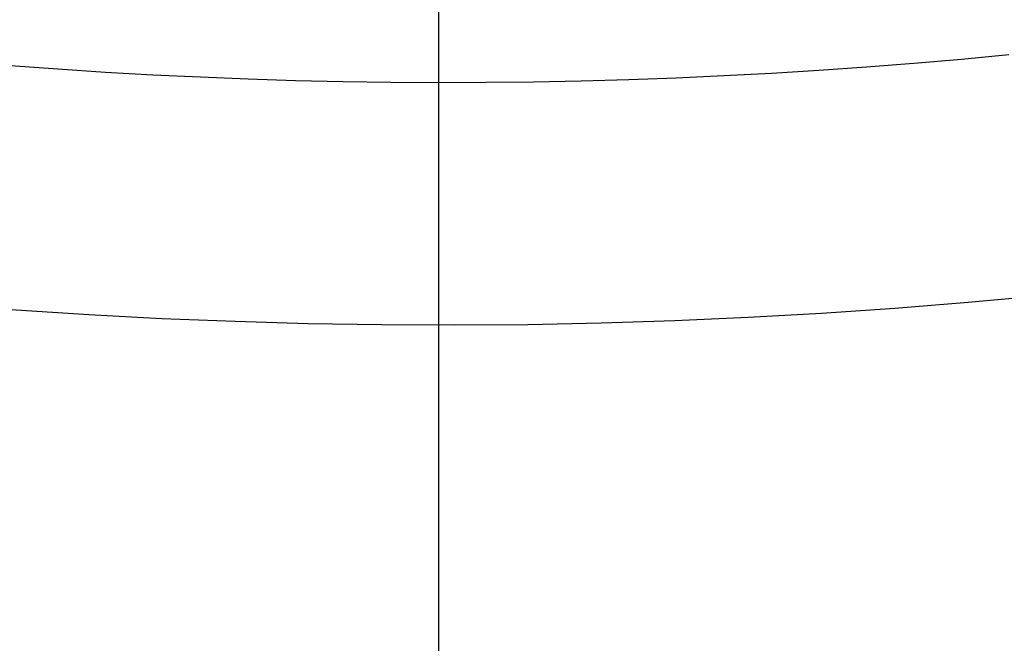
# Model space of a CAD drawing. Extents: x 16119 to 17321, y -6854 to -5812.
# Tile 13 of 68: x 16716.43 to 16724.07, y -6521.02 to -6516.18. Entities that reach past the tile are written whole.
import ezdxf

# ---------------------------------------------------------------- set-up
doc = ezdxf.new("R2010")
doc.units = 0
doc.layers.get('0').update_dxf_attribs({"linetype": 'CONTINUOUS'})
doc.layers.add('BLANCO_METALICO', color=7, linetype='CONTINUOUS')
doc.layers.add('COLOR', color=7, linetype='CONTINUOUS')

msp = doc.modelspace()

# ---------------------------------------------------------------- linework, layer by layer
at = {"extrusion": (0.1124755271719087, 0.1948133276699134, 0.9743700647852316)}
msp.add_lwpolyline([(-17751.20030889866, -2732.071003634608), (-17751.71085849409, -2731.762035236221), (-17752.21940430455, -2731.448370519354), (-17752.72588590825, -2731.130028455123), (-17753.23024307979, -2730.807029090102), (-17753.73241581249, -2730.479393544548), (-17754.23234434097, -2730.147144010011), (-17754.72996916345, -2729.810303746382), (-17755.22523106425, -2729.468897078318), (-17755.71807113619, -2729.122949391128), (-17756.20843080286, -2728.772487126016), (-17756.69625184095, -2728.417537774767), (-17757.18147640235, -2728.058129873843), (-17757.66404703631, -2727.694292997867), (-17758.14390671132, -2727.326057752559), (-17758.62099883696, -2726.953455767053), (-17759.09526728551, -2726.576519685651), (-17759.56665641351, -2726.195283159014), (-17760.03511108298, -2725.80978083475), (-17760.50057668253, -2725.420048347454), (-17760.96299914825, -2725.026122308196), (-17761.42232498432, -2724.62804029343), (-17761.87850128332, -2724.225840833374), (-17762.33147574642, -2723.81956339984), (-17762.78119670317, -2723.409248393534), (-17763.22761313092, -2722.994937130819), (-17763.6706746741, -2722.57667182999), (-17764.11033166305, -2722.154495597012), (-17764.54653513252, -2721.728452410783), (-17764.97923683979, -2721.298587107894), (-17765.40838928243, -2720.864945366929), (-17765.83394571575, -2720.427573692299), (-17766.25586016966, -2719.986519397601), (-17766.6740874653, -2719.541830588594), (-17767.08858323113, -2719.09355614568), (-17767.49930391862, -2718.641745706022), (-17767.90620681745, -2718.186449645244), (-17768.30925007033, -2717.727719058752), (-17768.70839268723, -2717.26560574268), (-17769.10359455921, -2716.800162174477), (-17769.49481647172, -2716.331441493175), (-17769.8820201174, -2715.859497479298), (-17770.26516810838, -2715.384384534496), (-17770.64422398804, -2714.906157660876), (-17771.01915224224, -2714.424872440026), (-17771.38991831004, -2713.940585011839), (-17771.75648859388, -2713.453352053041), (-17772.11883046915, -2712.963230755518), (-17772.47691229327, -2712.470278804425), (-17772.83070341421, -2711.974554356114), (-17773.18017417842, -2711.476116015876), (-17773.52529593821, -2710.975022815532), (-17773.86604105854, -2710.471334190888), (-17774.20238292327, -2709.965109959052), (-17774.53429594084, -2709.456410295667), (-17774.86175554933, -2708.945295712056), (-17775.18473822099, -2708.43182703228), (-17775.50322146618, -2707.916065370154), (-17775.81718383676, -2707.398072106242), (-17776.1266049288, -2706.877908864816), (-17776.43146538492, -2706.355637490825), (-17776.73174689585, -2705.83132002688), (-17777.02743220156, -2705.305018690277), (-17777.31850509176, -2704.776795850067), (-17777.60495040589, -2704.246714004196), (-17777.8867540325, -2703.714835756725), (-17778.16390290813, -2703.181223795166), (-17778.43638501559, -2702.645940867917), (-17778.70418938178, -2702.109049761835), (-17778.96730607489, -2701.57061327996), (-17779.22572620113, -2701.030694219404), (-17779.47944190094, -2700.489355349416), (-17779.72844634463, -2699.946659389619), (-17779.97273372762, -2699.402668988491), (-17780.21229926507, -2698.857446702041), (-17780.44713918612, -2698.311054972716), (-17780.67725072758, -2697.763556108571), (-17780.90263212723, -2697.21501226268), (-17781.12328261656, -2696.665485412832), (-17781.33920241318, -2696.115037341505), (-17781.55039271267, -2695.563729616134), (-17781.75685568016, -2695.011623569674), (-17781.95859444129, -2694.458780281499), (-17782.15561307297, -2693.905260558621), (-17782.34791659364, -2693.351124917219), (-17782.53551095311, -2692.796433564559), (-17782.7184030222, -2692.241246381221), (-17782.89660058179, -2691.685622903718), (-17783.07011231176, -2691.129622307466), (-17783.23894777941, -2690.573303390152), (-17783.40311742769, -2690.016724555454), (-17783.56263256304, -2689.459943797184), (-17783.71750534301, -2688.903018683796), (-17783.86774876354, -2688.346006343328), (-17784.01337664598, -2687.788963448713), (-17784.15440362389, -2687.231946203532), (-17784.29084512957, -2686.675010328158), (-17784.4227173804, -2686.118211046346), (-17784.55003736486, -2685.561603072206), (-17784.67282282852, -2685.005240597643), (-17784.79109225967, -2684.449177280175), (-17784.90486487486, -2683.893466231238), (-17785.0141606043, -2683.338160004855), (-17785.119000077, -2682.783310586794), (-17785.21940460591, -2682.228969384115), (-17785.31539617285, -2681.675187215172), (-17785.40699741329, -2681.122014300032), (-17785.49423160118, -2680.569500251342), (-17785.57712263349, -2680.017694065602), (-17785.65569501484, -2679.466644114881), (-17785.72997384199, -2678.916398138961), (-17785.79998478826, -2678.367003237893), (-17785.86575408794, -2677.81850586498), (-17785.9273085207, -2677.270951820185), (-17785.9846753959, -2676.724386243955), (-17786.03788253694, -2676.178853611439), (-17786.08695826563, -2675.634397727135), (-17786.13193138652, -2675.091061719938), (-17786.17283117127, -2674.54888803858), (-17786.20968734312, -2674.007918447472), (-17786.24253006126, -2673.468194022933), (-17786.2713899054, -2672.929755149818), (-17786.2962978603, -2672.392641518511), (-17786.31728530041, -2671.856892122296), (-17786.3343839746, -2671.322545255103), (-17786.34762599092, -2670.789638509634), (-17786.35704380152, -2670.258208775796), (-17786.36267018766, -2669.728292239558), (-17786.36453824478, -2669.199924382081), (-17786.36273902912, -2668.681383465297), (-17786.35732037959, -2668.161350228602), (-17786.3482510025, -2667.639858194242), (-17786.33549989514, -2667.116941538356), (-17786.31903635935, -2666.592635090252), (-17786.29883001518, -2666.066974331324), (-17786.27485081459, -2665.539995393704), (-17786.24706905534, -2665.011735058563), (-17786.2154553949, -2664.482230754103), (-17786.1799808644, -2663.95152055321), (-17786.14061688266, -2663.419643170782), (-17786.09733527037, -2662.886637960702), (-17786.05010826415, -2662.352544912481), (-17785.9989085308, -2661.817404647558), (-17785.94370918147, -2661.281258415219), (-17785.88448378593, -2660.744148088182), (-17785.82120638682, -2660.206116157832), (-17785.75385151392, -2659.667205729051), (-17785.68239419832, -2659.127460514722), (-17785.60680998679, -2658.586924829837), (-17785.52707495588, -2658.045643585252), (-17785.44316572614, -2657.503662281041), (-17785.35505947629, -2656.961026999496), (-17785.2627339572, -2656.417784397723), (-17785.16616750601, -2655.87398169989), (-17785.06533906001, -2655.329666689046), (-17784.96022817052, -2654.784887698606), (-17784.85081501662, -2654.239693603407), (-17784.73708041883, -2653.694133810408), (-17784.61900585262, -2653.148258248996), (-17784.49657346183, -2652.6021173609), (-17784.3697660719, -2652.055762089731), (-17784.23856720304, -2651.509243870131), (-17784.10296108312, -2650.96261461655), (-17783.96293266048, -2650.415926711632), (-17783.81846761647, -2649.869232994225), (-17783.66955237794, -2649.322586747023), (-17783.51617412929, -2648.776041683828), (-17783.35832082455, -2648.229651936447), (-17783.19598119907, -2647.683472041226), (-17783.02914478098, -2647.137556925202), (-17782.85780190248, -2646.591961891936), (-17782.68194371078, -2646.04674260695), (-17782.50156217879, -2645.501955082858), (-17782.31665011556, -2644.95765566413), (-17782.12720117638, -2644.413901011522), (-17781.93320987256, -2643.870748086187), (-17781.73467158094, -2643.328254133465), (-17781.53158255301, -2642.786476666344), (-17781.32393992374, -2642.245473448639), (-17781.11174172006, -2641.705302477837), (-17780.89498686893, -2641.166021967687), (-17780.67367520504, -2640.627690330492), (-17780.44780747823, -2640.090366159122), (-17780.21738536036, -2639.55410820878), (-17779.98241145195, -2639.018975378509), (-17779.74288928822, -2638.485026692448), (-17779.49882334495, -2637.952321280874), (-17779.25021904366, -2637.420918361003), (-17778.99708275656, -2636.890877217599), (-17778.73942181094, -2636.36225718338), (-17778.47724449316, -2635.835117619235), (-17778.21056005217, -2635.309517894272), (-17777.93937870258, -2634.785517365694), (-17777.66371162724, -2634.26317535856), (-17777.38357097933, -2633.742551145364), (-17777.09896988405, -2633.223703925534), (-17776.80992243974, -2632.7066928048), (-17776.5164437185, -2632.191576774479), (-17776.21854976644, -2631.678414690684), (-17775.91625760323, -2631.167265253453), (-17775.60958522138, -2630.658186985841), (-17775.29855158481, -2630.151238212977), (-17774.98317662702, -2629.646477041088), (-17774.66348124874, -2629.143961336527), (-17774.33948731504, -2628.643748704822), (-17774.01121765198, -2628.145896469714), (-17773.67869604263, -2627.650461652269), (-17773.34194722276, -2627.157500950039), (-17773.00099687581, -2626.667070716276), (-17772.65587162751, -2626.179226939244), (-17772.30659903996, -2625.694025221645), (-17771.95320760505, -2625.211520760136), (-17771.59572673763, -2624.731768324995), (-17771.23418676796, -2624.254822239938), (-17770.86861893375, -2623.780736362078), (-17770.49905537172, -2623.309564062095), (-17770.12552910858, -2622.841358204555), (-17769.74807405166, -2622.376171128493), (-17769.36672497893, -2621.914054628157), (-17768.98151752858, -2621.455059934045), (-17768.59248818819, -2620.999237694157), (-17768.19967428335, -2620.546637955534), (-17767.80311396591, -2620.097310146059), (-17767.40284620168, -2619.651303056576), (-17766.99891075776, -2619.208664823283), (-17766.59134818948, -2618.769442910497), (-17766.18019982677, -2618.333684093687), (-17765.7655077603, -2617.90143444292), (-17765.34731482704, -2617.472739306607), (-17764.9256645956, -2617.047643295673), (-17764.50060135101, -2616.62619026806), (-17764.07217007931, -2616.208423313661), (-17763.64041645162, -2615.794384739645), (-17763.20538680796, -2615.384116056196), (-17762.7671281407, -2614.977657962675), (-17762.3256880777, -2614.575050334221), (-17761.88111486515, -2614.176332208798), (-17761.43345735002, -2613.781541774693), (-17760.98276496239, -2613.390716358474), (-17760.52908769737, -2613.003892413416), (-17760.07247609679, -2612.6211055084), (-17759.61298123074, -2612.242390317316), (-17759.15065467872, -2611.867780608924), (-17758.68554851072, -2611.497309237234), (-17758.21771526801, -2611.131008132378), (-17757.74720794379, -2610.768908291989), (-17757.27407996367, -2610.411039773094), (-17756.79838516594, -2610.05743168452), (-17756.32017778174, -2609.708112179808), (-17755.83951241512, -2609.363108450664), (-17755.35644402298, -2609.022446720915), (-17754.87102789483, -2608.686152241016), (-17754.38331963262, -2608.354249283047), (-17753.89337513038, -2608.026761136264), (-17753.40125055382, -2607.703710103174), (-17752.90700231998, -2607.385117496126), (-17752.41068707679, -2607.071003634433)], dxfattribs=at)
at = {"extrusion": (0.1124755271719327, 0.1948133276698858, 0.9743700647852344)}
msp.add_lwpolyline([(-17750.28945111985, -2607.071003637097), (-17750.81052073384, -2607.37579482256), (-17751.32964040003, -2607.685445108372), (-17751.84674684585, -2607.999936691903), (-17752.36177696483, -2608.319250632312), (-17752.87466784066, -2608.643366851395), (-17753.38535677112, -2608.972264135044), (-17753.89378129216, -2609.305920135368), (-17754.39987920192, -2609.644311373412), (-17754.90358858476, -2609.987413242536), (-17755.40484783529, -2610.335200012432), (-17755.90359568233, -2610.687644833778), (-17756.39977121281, -2611.044719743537), (-17756.89331389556, -2611.406395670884), (-17757.38416360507, -2611.77264244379), (-17757.87226064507, -2612.143428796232), (-17758.35754577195, -2612.518722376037), (-17758.83996021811, -2612.898489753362), (-17759.31944571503, -2613.282696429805), (-17759.79594451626, -2613.671306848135), (-17760.26939942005, -2614.06428440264), (-17760.73975379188, -2614.461591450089), (-17761.20695158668, -2614.863189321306), (-17761.67093737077, -2615.269038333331), (-17762.13165634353, -2615.679097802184), (-17762.5890543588, -2616.093326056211), (-17763.04307794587, -2616.511680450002), (-17763.49367433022, -2616.934117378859), (-17763.94079145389, -2617.360592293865), (-17764.38437799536, -2617.791059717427), (-17764.82438338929, -2618.225473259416), (-17765.26075784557, -2618.663785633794), (-17765.69345236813, -2619.105948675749), (-17766.12241877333, -2619.551913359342), (-17766.54760970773, -2620.001629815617), (-17766.96897866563, -2620.455047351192), (-17767.38648000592, -2620.912114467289), (-17767.80006896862, -2621.372778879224), (-17768.20970169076, -2621.836987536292), (-17768.61533522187, -2622.304686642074), (-17769.01692753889, -2622.775821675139), (-17769.41443756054, -2623.250337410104), (-17769.8078251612, -2623.728177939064), (-17770.19705118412, -2624.209286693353), (-17770.58207745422, -2624.693606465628), (-17770.96286679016, -2625.181079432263), (-17771.33938301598, -2625.671647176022), (-17771.71159097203, -2626.165250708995), (-17772.07945652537, -2626.661830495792), (-17772.44294657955, -2627.161326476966), (-17772.80202908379, -2627.663678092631), (-17773.15667304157, -2628.168824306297), (-17773.50684851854, -2628.676703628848), (-17773.85252664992, -2629.187254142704), (-17774.19367964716, -2629.700413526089), (-17774.53028080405, -2630.21611907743), (-17774.86230450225, -2630.734307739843), (-17775.18972621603, -2631.254916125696), (-17775.51252251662, -2631.777880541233), (-17775.83067107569, -2632.303137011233), (-17776.14415066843, -2632.830621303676), (-17776.45294117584, -2633.360268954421), (-17776.7570235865, -2633.892015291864), (-17777.0563799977, -2634.425795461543), (-17777.35099361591, -2634.961544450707), (-17777.64084875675, -2635.499197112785), (-17777.92593084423, -2636.038688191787), (-17778.20622640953, -2636.579952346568), (-17778.48172308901, -2637.122924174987), (-17778.75240962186, -2637.667538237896), (-17779.01827584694, -2638.213729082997), (-17779.27931269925, -2638.76143126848), (-17779.53551220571, -2639.3105793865), (-17779.78686748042, -2639.861108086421), (-17780.03337271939, -2640.412952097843), (-17780.27502319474, -2640.966046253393), (-17780.51181524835, -2641.520325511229), (-17780.74374628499, -2642.075724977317), (-17780.97081476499, -2642.632179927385), (-17781.19302019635, -2643.189625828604), (-17781.41036312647, -2643.747998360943), (-17781.62284513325, -2644.307233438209), (-17781.8304688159, -2644.867267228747), (-17782.03323778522, -2645.4280361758), (-17782.23115665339, -2645.989477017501), (-17782.4242310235, -2646.551526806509), (-17782.61246747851, -2647.114122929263), (-17782.7958735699, -2647.677203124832), (-17782.97445780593, -2648.240705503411), (-17783.1482296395, -2648.80456856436), (-17783.31719945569, -2649.368731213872), (-17783.48137855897, -2649.933132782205), (-17783.64077916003, -2650.497713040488), (-17783.79541436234, -2651.062412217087), (-17783.94529814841, -2651.627171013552), (-17784.09044536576, -2652.191930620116), (-17784.23087171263, -2652.756632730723), (-17784.36659372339, -2653.321219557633), (-17784.49762875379, -2653.885633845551), (-17784.62399496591, -2654.449818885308), (-17784.74571131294, -2655.013718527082), (-17784.86279752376, -2655.577277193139), (-17784.97527408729, -2656.140439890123), (-17785.08316223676, -2656.703152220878), (-17785.18648393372, -2657.265360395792), (-17785.28526185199, -2657.827011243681), (-17785.37951936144, -2658.388052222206), (-17785.46928051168, -2658.948431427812), (-17785.55457001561, -2659.508097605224), (-17785.63541323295, -2660.067000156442), (-17785.71183615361, -2660.625089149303), (-17785.78386538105, -2661.182315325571), (-17785.8515281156, -2661.738630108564), (-17785.91485213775, -2662.293985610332), (-17785.9738657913, -2662.848334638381), (-17786.0285979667, -2663.40163070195), (-17786.07907808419, -2663.953828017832), (-17786.12533607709, -2664.504881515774), (-17786.16740237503, -2665.054746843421), (-17786.20530788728, -2665.60338037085), (-17786.23908398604, -2666.150739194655), (-17786.26876248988, -2666.696781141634), (-17786.29437564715, -2667.241464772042), (-17786.31595611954, -2667.784749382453), (-17786.3335369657, -2668.326595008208), (-17786.34715162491, -2668.866962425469), (-17786.35683390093, -2669.405813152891), (-17786.36261794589, -2669.943109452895), (-17786.36453824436, -2670.478814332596), (-17786.36278657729, -2670.990457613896), (-17786.35751139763, -2671.503554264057), (-17786.34868263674, -2672.01807209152), (-17786.33627050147, -2672.533978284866), (-17786.32024548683, -2673.051239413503), (-17786.30057838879, -2673.569821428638), (-17786.27724031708, -2674.089689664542), (-17786.25020270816, -2674.610808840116), (-17786.21943733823, -2675.133143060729), (-17786.18491633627, -2675.656655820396), (-17786.14661219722, -2676.181310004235), (-17786.10449779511, -2676.707067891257), (-17786.05854639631, -2677.233891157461), (-17786.00873167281, -2677.761740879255), (-17785.95502771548, -2678.2905775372), (-17785.89740904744, -2678.820361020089), (-17785.83585063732, -2679.351050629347), (-17785.77032791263, -2679.882605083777), (-17785.7008167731, -2680.414982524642), (-17785.627293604, -2680.94814052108), (-17785.54973528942, -2681.482036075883), (-17785.46811922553, -2682.016625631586), (-17785.38242333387, -2682.55186507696), (-17785.29262607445, -2683.087709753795), (-17785.19870645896, -2683.624114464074), (-17785.10064406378, -2684.16103347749), (-17784.99841904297, -2684.698420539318), (-17784.89201214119, -2685.236228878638), (-17784.78140470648, -2685.774411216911), (-17784.66657870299, -2686.312919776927), (-17784.54751672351, -2686.851706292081), (-17784.424202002, -2687.390722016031), (-17784.29661842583, -2687.929917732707), (-17784.16475054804, -2688.46924376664), (-17784.02858359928, -2689.008649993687), (-17783.88810349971, -2689.548085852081), (-17783.7432968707, -2690.087500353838), (-17783.59415104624, -2690.626842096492), (-17783.44065408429, -2691.166059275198), (-17783.28279477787, -2691.705099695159), (-17783.12056266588, -2692.243910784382), (-17782.95394804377, -2692.782439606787), (-17782.78294197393, -2693.320632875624), (-17782.60753629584, -2693.858436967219), (-17782.42772363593, -2694.395797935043), (-17782.24349741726, -2694.932661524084), (-17782.05485186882, -2695.468973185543), (-17781.86178203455, -2696.004678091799), (-17781.66428378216, -2696.539721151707), (-17781.46235381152, -2697.074047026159), (-17781.25598966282, -2697.607600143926), (-17781.04518972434, -2698.140324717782), (-17780.82995323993, -2698.672164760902), (-17780.61028031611, -2699.203064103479), (-17780.38617192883, -2699.732966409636), (-17780.15762992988, -2700.261815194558), (-17779.92465705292, -2700.789553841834), (-17779.68725691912, -2701.316125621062), (-17779.44543404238, -2701.841473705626), (-17779.19919383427, -2702.365541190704), (-17778.94854260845, -2702.888271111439), (-17778.69348758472, -2703.409606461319), (-17778.43403689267, -2703.929490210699), (-17778.17019957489, -2704.447865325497), (-17777.90198558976, -2704.964674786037), (-17777.62940581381, -2705.479861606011), (-17777.35247204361, -2705.993368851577), (-17777.07119699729, -2706.505139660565), (-17776.78559431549, -2707.015117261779), (-17776.49567856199, -2707.523244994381), (-17776.20146522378, -2708.029466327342), (-17775.90297071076, -2708.533724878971), (-17775.60021235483, -2709.035964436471), (-17775.29320840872, -2709.536128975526), (-17774.98197804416, -2710.034162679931), (-17774.6665413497, -2710.530009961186), (-17774.34691932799, -2711.023615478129), (-17774.02313389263, -2711.514924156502), (-17773.69520786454, -2712.003881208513), (-17773.3631649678, -2712.490432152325), (-17773.02702982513, -2712.974522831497), (-17772.68682795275, -2713.456099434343), (-17772.34258575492, -2713.935108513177), (-17771.9943305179, -2714.411497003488), (-17771.64209040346, -2714.885212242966), (-17771.28589444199, -2715.356201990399), (-17770.92577252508, -2715.824414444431), (-17770.56175539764, -2716.289798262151), (-17770.19387464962, -2716.752302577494), (-17769.82216270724, -2717.211877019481), (-17769.44665282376, -2717.668471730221), (-17769.06737906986, -2718.122037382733), (-17768.68437632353, -2718.572525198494), (-17768.29768025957, -2719.019886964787), (-17767.90732733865, -2719.46407505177), (-17767.51335479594, -2719.905042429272), (-17767.11580062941, -2720.342742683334), (-17766.71470358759, -2720.777130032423), (-17766.31010315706, -2721.208159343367), (-17765.90203954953, -2721.635786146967), (-17765.49055368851, -2722.059966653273), (-17765.0756871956, -2722.480657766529), (-17764.65748237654, -2722.897817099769), (-17764.23598220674, -2723.311402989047), (-17763.81123031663, -2723.721374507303), (-17763.3832709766, -2724.127691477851), (-17762.95214908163, -2724.530314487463), (-17762.51791013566, -2724.929204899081), (-17762.08060023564, -2725.324324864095), (-17761.64026605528, -2725.715637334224), (-17761.19695482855, -2726.103106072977), (-17760.75071433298, -2726.486695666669), (-17760.30159287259, -2726.866371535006), (-17759.84963926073, -2727.242099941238), (-17759.39490280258, -2727.613848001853), (-17758.93743327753, -2727.981583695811), (-17758.47728092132, -2728.34527587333), (-17758.01449640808, -2728.704894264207), (-17757.54913083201, -2729.060409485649), (-17757.08123568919, -2729.411793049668), (-17756.610862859, -2729.759017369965), (-17756.13806458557, -2730.102055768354), (-17755.66289345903, -2730.4408824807), (-17755.18540239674, -2730.775472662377), (-17754.70564462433, -2731.105802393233), (-17754.22367365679, -2731.431848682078), (-17753.73954327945, -2731.75358947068), (-17753.25330752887, -2732.071003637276)], dxfattribs=at)
at = {"extrusion": (0.1124755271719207, 0.1948133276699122, 0.9743700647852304)}
msp.add_lwpolyline([(-17757.40811450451, -2732.071003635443), (-17757.87404524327, -2731.733680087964), (-17758.33770464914, -2731.3924203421), (-17758.79904584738, -2731.047248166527), (-17759.25802227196, -2730.698188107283), (-17759.71458768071, -2730.345265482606), (-17760.1686961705, -2729.988506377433), (-17760.62030219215, -2729.627937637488), (-17761.06936056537, -2729.263586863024), (-17761.51582649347, -2728.895482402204), (-17761.95965557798, -2728.52365334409), (-17762.40080383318, -2728.148129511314), (-17762.83922770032, -2727.76894145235), (-17763.27488406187, -2727.386120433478), (-17763.70773025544, -2726.999698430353), (-17764.1377240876, -2726.609708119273), (-17764.56482384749, -2726.216182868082), (-17764.9889883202, -2725.819156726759), (-17765.4101768, -2725.41866441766), (-17765.82834910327, -2725.014741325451), (-17766.2434655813, -2724.607423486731), (-17766.65548713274, -2724.196747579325), (-17767.0643752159, -2723.7827509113), (-17767.47009186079, -2723.36547140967), (-17767.87259968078, -2722.944947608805), (-17768.27186188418, -2722.521218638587), (-17768.66784228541, -2722.09432421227), (-17769.06050531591, -2721.66430461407), (-17769.44981603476, -2721.231200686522), (-17769.83574013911, -2720.795053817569), (-17770.21824397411, -2720.355905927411), (-17770.59729454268, -2719.913799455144), (-17770.97285951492, -2719.468777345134), (-17771.34490723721, -2719.020883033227), (-17771.71340674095, -2718.570160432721), (-17772.07832775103, -2718.116653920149), (-17772.4396406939, -2717.660408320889), (-17772.79731670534, -2717.20146889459), (-17773.15132763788, -2716.739881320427), (-17773.50164606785, -2716.27569168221), (-17773.84824530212, -2715.808946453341), (-17774.19109938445, -2715.33969248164), (-17774.53018310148, -2714.867976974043), (-17774.86547198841, -2714.393847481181), (-17775.19694233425, -2713.917351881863), (-17775.52457118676, -2713.438538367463), (-17775.84833635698, -2712.957455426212), (-17776.16821642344, -2712.474151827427), (-17776.48419073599, -2711.98867660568), (-17776.79623941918, -2711.501079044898), (-17777.10434337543, -2711.011408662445), (-17777.40848428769, -2710.519715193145), (-17777.70864462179, -2710.026048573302), (-17778.00480762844, -2709.530458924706), (-17778.29695734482, -2709.032996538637), (-17778.58507859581, -2708.533711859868), (-17778.86915699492, -2708.032655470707), (-17779.14917894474, -2707.529878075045), (-17779.42513163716, -2707.025430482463), (-17779.69700305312, -2706.519363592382), (-17779.96478196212, -2706.011728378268), (-17780.22845792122, -2705.502575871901), (-17780.48802127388, -2704.991957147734), (-17780.74346314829, -2704.479923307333), (-17780.99477545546, -2703.966525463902), (-17781.24195088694, -2703.45181472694), (-17781.48498291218, -2702.935842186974), (-17781.72386577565, -2702.418658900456), (-17781.95859449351, -2701.900315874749), (-17782.18916485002, -2701.380864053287), (-17782.41557339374, -2700.860354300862), (-17782.63781743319, -2700.338837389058), (-17782.85589503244, -2699.816363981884), (-17783.06980500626, -2699.292984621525), (-17783.27954691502, -2698.768749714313), (-17783.48512105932, -2698.24370951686), (-17783.68652847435, -2697.717914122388), (-17783.88377092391, -2697.191413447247), (-17784.07685089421, -2696.664257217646), (-17784.26577158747, -2696.13649495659), (-17784.45053691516, -2695.608175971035), (-17784.63115149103, -2695.079349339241), (-17784.80762062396, -2694.550063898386), (-17784.97995031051, -2694.020368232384), (-17785.14814722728, -2693.490310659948), (-17785.312218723, -2692.959939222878), (-17785.47217281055, -2692.429301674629), (-17785.62801815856, -2691.898445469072), (-17785.77976408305, -2691.367417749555), (-17785.92742053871, -2690.836265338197), (-17786.07099811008, -2690.305034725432), (-17786.21050800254, -2689.773772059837), (-17786.34596203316, -2689.242523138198), (-17786.47737262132, -2688.711333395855), (-17786.60475277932, -2688.180247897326), (-17786.72811610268, -2687.649311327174), (-17786.84747676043, -2687.118567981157), (-17786.96284948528, -2686.588061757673), (-17787.07424956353, -2686.057836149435), (-17787.18169282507, -2685.527934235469), (-17787.28519563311, -2684.998398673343), (-17787.38477487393, -2684.469271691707), (-17787.48044794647, -2683.940595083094), (-17787.57223275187, -2683.412410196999), (-17787.66014768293, -2682.884757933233), (-17787.74421161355, -2682.357678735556), (-17787.82444388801, -2681.831212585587), (-17787.90086431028, -2681.305398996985), (-17787.9734931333, -2680.780277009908), (-17788.04235104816, -2680.255885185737), (-17788.10745917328, -2679.732261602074), (-17788.16883904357, -2679.20944384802), (-17788.22651259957, -2678.687469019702), (-17788.28050217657, -2678.166373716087), (-17788.3308304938, -2677.646194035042), (-17788.37752064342, -2677.126965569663), (-17788.4205960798, -2676.608723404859), (-17788.4600806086, -2676.09150211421), (-17788.49599837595, -2675.575335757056), (-17788.52837385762, -2675.06025787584), (-17788.55723184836, -2674.546301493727), (-17788.58259745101, -2674.033499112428), (-17788.60449606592, -2673.521882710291), (-17788.62295338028, -2673.011483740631), (-17788.63799535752, -2672.502333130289), (-17788.64964822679, -2671.994461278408), (-17788.65793847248, -2671.487898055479), (-17788.66289282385, -2670.982672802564), (-17788.66453824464, -2670.478814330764), (-17788.66274545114, -2669.952875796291), (-17788.65734650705, -2669.42544960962), (-17788.64831076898, -2668.896568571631), (-17788.63560787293, -2668.366266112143), (-17788.61920774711, -2667.834576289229), (-17788.59908062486, -2667.301533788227), (-17788.57519705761, -2666.767173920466), (-17788.54752792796, -2666.231532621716), (-17788.51604446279, -2665.694646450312), (-17788.48071824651, -2665.156552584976), (-17788.44152123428, -2664.617288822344), (-17788.39842576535, -2664.076893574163), (-17788.35140457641, -2663.535405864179), (-17788.30043081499, -2662.992865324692), (-17788.2454780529, -2662.449312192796), (-17788.18652029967, -2661.904787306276), (-17788.12353201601, -2661.35933209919), (-17788.0564881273, -2660.812988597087), (-17787.98536403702, -2660.265799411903), (-17787.91013564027, -2659.717807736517), (-17787.83077933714, -2659.169057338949), (-17787.74727204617, -2658.61959255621), (-17787.65959121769, -2658.069458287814), (-17787.56771484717, -2657.518699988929), (-17787.47162148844, -2656.967363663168), (-17787.37129026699, -2656.415495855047), (-17787.26670089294, -2655.863143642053), (-17787.15783367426, -2655.31035462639), (-17787.04466952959, -2654.757176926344), (-17786.92719000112, -2654.203659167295), (-17786.80537726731, -2653.649850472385), (-17786.67921415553, -2653.095800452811), (-17786.54868415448, -2652.541559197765), (-17786.41377142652, -2651.98717726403), (-17786.27446081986, -2651.432705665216), (-17786.13073788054, -2650.878195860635), (-17785.98258886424, -2650.323699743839), (-17785.83000074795, -2649.769269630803), (-17785.67296124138, -2649.21495824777), (-17785.51145879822, -2648.660818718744), (-17785.34548262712, -2648.106904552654), (-17785.1750227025, -2647.553269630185), (-17785.00006977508, -2646.999968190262), (-17784.82061538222, -2646.447054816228), (-17784.63665185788, -2645.894584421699), (-17784.44817234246, -2645.342612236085), (-17784.25517079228, -2644.791193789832), (-17784.05764198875, -2644.240384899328), (-17783.8555815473, -2643.69024165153), (-17783.64898592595, -2643.140820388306), (-17783.43785243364, -2642.592177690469), (-17783.2221792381, -2642.044370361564), (-17783.00196537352, -2641.497455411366), (-17782.77721074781, -2640.951490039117), (-17782.54791614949, -2640.406531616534), (-17782.31408325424, -2639.862637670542), (-17782.07571463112, -2639.3198658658), (-17781.83281374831, -2638.778273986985), (-17781.58538497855, -2638.23791992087), (-17781.33343360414, -2637.698861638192), (-17781.0769658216, -2637.161157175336), (-17780.8159887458, -2636.624864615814), (-17780.55051041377, -2636.090042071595), (-17780.28053978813, -2635.556747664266), (-17780.00608675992, -2635.025039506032), (-17779.72716215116, -2634.494975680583), (-17779.4437777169, -2633.966614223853), (-17779.15594614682, -2633.440013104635), (-17778.86368106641, -2632.915230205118), (-17778.56699703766, -2632.392323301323), (-17778.26590955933, -2631.87135004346), (-17777.9604350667, -2631.352367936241), (-17777.65059093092, -2630.835434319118), (-17777.33639545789, -2630.320606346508), (-17777.01786788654, -2629.807940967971), (-17776.69502838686, -2629.297494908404), (-17776.36789805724, -2628.789324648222), (-17776.0364989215, -2628.283486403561), (-17775.7008539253, -2627.780036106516), (-17775.36098693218, -2627.27902938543), (-17775.01692271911, -2626.780521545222), (-17774.6686869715, -2626.284567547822), (-17774.3163062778, -2625.791221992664), (-17773.95980812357, -2625.300539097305), (-17773.59922088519, -2624.812572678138), (-17773.23457382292, -2624.327376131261), (-17772.86589707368, -2623.845002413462), (-17772.49322164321, -2623.365504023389), (-17772.11657939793, -2622.888932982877), (-17771.73600305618, -2622.415340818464), (-17771.35152617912, -2621.944778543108), (-17770.96318316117, -2621.477296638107), (-17770.57100921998, -2621.012945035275), (-17770.17504038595, -2620.551773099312), (-17769.77531349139, -2620.093829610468), (-17769.37186615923, -2619.639162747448), (-17768.96473679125, -2619.187820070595), (-17768.55396455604, -2618.739848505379), (-17768.13958937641, -2618.295294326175), (-17767.72165191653, -2617.854203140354), (-17767.30019356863, -2617.416619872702), (-17766.87525643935, -2616.982588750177), (-17766.44688333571, -2616.552153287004), (-17766.01511775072, -2616.125356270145), (-17765.5800038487, -2615.702239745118), (-17765.14158645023, -2615.282845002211), (-17764.69991101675, -2614.867212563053), (-17764.25502363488, -2614.455382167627), (-17763.8069710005, -2614.047392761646), (-17763.35580040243, -2613.643282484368), (-17762.9015597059, -2613.243088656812), (-17762.44429733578, -2612.846847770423), (-17761.98406225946, -2612.454595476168), (-17761.52090396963, -2612.066366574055), (-17761.05487246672, -2611.682195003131), (-17760.58601824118, -2611.30211383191), (-17760.11439225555, -2610.92615524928), (-17759.64004592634, -2610.554350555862), (-17759.16303110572, -2610.186730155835), (-17758.68340006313, -2609.823323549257), (-17758.20120546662, -2609.464159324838), (-17757.71650036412, -2609.109265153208), (-17757.22933816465, -2608.758667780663), (-17756.73977261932, -2608.412393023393), (-17756.24785780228, -2608.070465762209), (-17755.75364809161, -2607.732909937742), (-17755.25719815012, -2607.399748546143), (-17754.75856290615, -2607.07100363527)], dxfattribs=at)
at = {"extrusion": (0.112475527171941, -0.1948133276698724, 0.974370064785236)}
msp.add_lwpolyline([(11208.13449771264, -13653.76850550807), (11207.62394811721, -13653.45953710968), (11207.11540230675, -13653.14587239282), (11206.60892070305, -13652.82753032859), (11206.10456353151, -13652.50453096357), (11205.6023907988, -13652.17689541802), (11205.10246227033, -13651.84464588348), (11204.60483744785, -13651.50780561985), (11204.10957554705, -13651.16639895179), (11203.61673547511, -13650.8204512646), (11203.12637580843, -13650.46998899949), (11202.63855477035, -13650.11503964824), (11202.15333020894, -13649.75563174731), (11201.67075957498, -13649.39179487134), (11201.19089989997, -13649.02355962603), (11200.71380777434, -13648.65095764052), (11200.23953932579, -13648.27402155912), (11199.76815019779, -13647.89278503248), (11199.29969552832, -13647.50728270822), (11198.83422992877, -13647.11755022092), (11198.37180746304, -13646.72362418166), (11197.91248162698, -13646.3255421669), (11197.45630532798, -13645.92334270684), (11197.00333086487, -13645.51706527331), (11196.55360990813, -13645.106750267), (11196.10719348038, -13644.69243900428), (11195.66413193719, -13644.27417370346), (11195.22447494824, -13643.85199747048), (11194.78827147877, -13643.42595428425), (11194.35556977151, -13642.99608898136), (11193.92641732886, -13642.5624472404), (11193.50086089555, -13642.12507556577), (11193.07894644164, -13641.68402127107), (11192.66071914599, -13641.23933246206), (11192.24622338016, -13640.79105801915), (11191.83550269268, -13640.33924757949), (11191.42859979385, -13639.88395151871), (11191.02555654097, -13639.42522093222), (11190.62641392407, -13638.96310761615), (11190.23121205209, -13638.49766404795), (11189.83999013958, -13638.02894336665), (11189.4527864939, -13637.55699935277), (11189.06963850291, -13637.08188640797), (11188.69058262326, -13636.60365953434), (11188.31565436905, -13636.1223743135), (11187.94488830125, -13635.63808688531), (11187.57831801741, -13635.15085392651), (11187.21597614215, -13634.66073262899), (11186.85789431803, -13634.1677806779), (11186.50410319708, -13633.67205622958), (11186.15463243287, -13633.17361788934), (11185.80951067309, -13632.672524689), (11185.46876555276, -13632.16883606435), (11185.13242368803, -13631.66261183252), (11184.80051067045, -13631.15391216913), (11184.47305106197, -13630.64279758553), (11184.15006839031, -13630.12932890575), (11183.83158514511, -13629.61356724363), (11183.51762277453, -13629.09557397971), (11183.20820168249, -13628.57541073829), (11182.90334122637, -13628.05313936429), (11182.60305971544, -13627.52882190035), (11182.30737440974, -13627.00252056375), (11182.01630151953, -13626.47429772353), (11181.7298562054, -13625.94421587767), (11181.44805257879, -13625.41233763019), (11181.17090370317, -13624.87872566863), (11180.8984215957, -13624.34344274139), (11180.63061722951, -13623.8065516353), (11180.36750053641, -13623.26811515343), (11180.10908041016, -13622.72819609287), (11179.85536471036, -13622.18685722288), (11179.60636026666, -13621.64416126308), (11179.36207288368, -13621.10017086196), (11179.12250734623, -13620.55494857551), (11178.88766742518, -13620.00855684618), (11178.65755588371, -13619.46105798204), (11178.43217448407, -13618.91251413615), (11178.21152399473, -13618.3629872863), (11177.99560419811, -13617.81253921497), (11177.78441389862, -13617.2612314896), (11177.57795093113, -13616.70912544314), (11177.37621217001, -13616.15628215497), (11177.17919353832, -13615.60276243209), (11176.98689001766, -13615.04862679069), (11176.79929565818, -13614.49393543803), (11176.6164035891, -13613.93874825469), (11176.4382060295, -13613.38312477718), (11176.26469429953, -13612.82712418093), (11176.09585883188, -13612.27080526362), (11175.9316891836, -13611.71422642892), (11175.77217404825, -13611.15744567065), (11175.61730126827, -13610.60052055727), (11175.46705784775, -13610.0435082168), (11175.32142996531, -13609.48646532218), (11175.18040298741, -13608.929448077), (11175.04396148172, -13608.37251220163), (11174.9120892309, -13607.81571291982), (11174.78476924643, -13607.25910494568), (11174.66198378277, -13606.70274247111), (11174.54371435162, -13606.14667915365), (11174.42994173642, -13605.59096810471), (11174.32064600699, -13605.03566187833), (11174.2158065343, -13604.48081246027), (11174.11540200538, -13603.92647125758), (11174.01941043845, -13603.37268908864), (11173.927809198, -13602.8195161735), (11173.84057501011, -13602.26700212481), (11173.7576839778, -13601.71519593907), (11173.67911159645, -13601.16414598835), (11173.6048327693, -13600.61390001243), (11173.53482182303, -13600.06450511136), (11173.46905252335, -13599.51600773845), (11173.40749809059, -13598.96845369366), (11173.35013121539, -13598.42188811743), (11173.29692407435, -13597.87635548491), (11173.24784834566, -13597.33189960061), (11173.20287522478, -13596.78856359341), (11173.16197544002, -13596.24638991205), (11173.12511926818, -13595.70542032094), (11173.09227655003, -13595.1656958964), (11173.06341670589, -13594.62725702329), (11173.03850875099, -13594.09014339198), (11173.01752131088, -13593.55439399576), (11173.0004226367, -13593.02004712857), (11172.98718062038, -13592.4871403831), (11172.97776280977, -13591.95571064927), (11172.97213642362, -13591.42579411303), (11172.97026836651, -13590.89742625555)], dxfattribs=at)
at = {"extrusion": (0.1124755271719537, -0.1948133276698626, 0.9743700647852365)}
msp.add_lwpolyline([(11172.97026836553, -13592.17631620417), (11172.97202003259, -13592.68795948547), (11172.97729521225, -13593.20105613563), (11172.98612397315, -13593.7155739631), (11172.99853610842, -13594.23148015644), (11173.01456112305, -13594.74874128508), (11173.03422822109, -13595.26732330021), (11173.05756629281, -13595.78719153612), (11173.08460390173, -13596.30831071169), (11173.11536927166, -13596.8306449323), (11173.14989027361, -13597.35415769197), (11173.18819441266, -13597.87881187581), (11173.23030881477, -13598.40456976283), (11173.27626021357, -13598.93139302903), (11173.32607493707, -13599.45924275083), (11173.37977889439, -13599.98807940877), (11173.43739756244, -13600.51786289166), (11173.49895597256, -13601.04855250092), (11173.56447869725, -13601.58010695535), (11173.63398983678, -13602.11248439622), (11173.70751300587, -13602.64564239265), (11173.78507132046, -13603.17953794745), (11173.86668738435, -13603.71412750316), (11173.95238327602, -13604.24936694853), (11174.04218053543, -13604.78521162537), (11174.13610015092, -13605.32161633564), (11174.2341625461, -13605.85853534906), (11174.33638756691, -13606.39592241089), (11174.44279446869, -13606.93373075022), (11174.5534019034, -13607.47191308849), (11174.66822790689, -13608.0104216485), (11174.78728988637, -13608.54920816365), (11174.91060460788, -13609.0882238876), (11175.03818818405, -13609.62741960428), (11175.17005606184, -13610.16674563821), (11175.30622301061, -13610.70615186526), (11175.44670311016, -13611.24558772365), (11175.59150973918, -13611.78500222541), (11175.74065556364, -13612.32434396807), (11175.89415252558, -13612.86356114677), (11176.05201183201, -13613.40260156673), (11176.214243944, -13613.94141265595), (11176.38085856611, -13614.47994147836), (11176.55186463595, -13615.01813474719), (11176.72727031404, -13615.55593883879), (11176.90708297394, -13616.09329980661), (11177.09130919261, -13616.63016339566), (11177.27995474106, -13617.16647505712), (11177.47302457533, -13617.70217996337), (11177.67052282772, -13618.23722302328), (11177.87245279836, -13618.77154889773), (11178.07881694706, -13619.3051020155), (11178.28961688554, -13619.83782658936), (11178.50485336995, -13620.36966663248), (11178.72452629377, -13620.90056597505), (11178.94863468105, -13621.43046828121), (11179.17717667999, -13621.95931706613), (11179.41014955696, -13622.48705571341), (11179.64754969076, -13623.01362749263), (11179.8893725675, -13623.5389755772), (11180.13561277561, -13624.06304306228), (11180.38626400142, -13624.58577298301), (11180.64131902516, -13625.10710833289), (11180.9007697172, -13625.62699208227), (11181.16460703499, -13626.14536719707), (11181.43282102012, -13626.66217665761), (11181.70540079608, -13627.17736347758), (11181.98233456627, -13627.69087072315), (11182.2636096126, -13628.20264153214), (11182.5492122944, -13628.71261913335), (11182.8391280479, -13629.22074686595), (11183.1333413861, -13629.72696819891), (11183.43183589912, -13630.23122675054), (11183.73459425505, -13630.73346630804), (11184.04159820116, -13631.2336308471), (11184.35282856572, -13631.7316645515), (11184.66826526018, -13632.22751183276), (11184.98788728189, -13632.7211173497), (11185.31167271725, -13633.21242602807), (11185.63959874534, -13633.70138308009), (11185.97164164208, -13634.1879340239), (11186.30777678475, -13634.67202470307), (11186.64797865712, -13635.15360130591), (11186.99222085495, -13635.63261038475), (11187.34047609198, -13636.10899887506), (11187.69271620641, -13636.58271411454), (11188.04891216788, -13637.05370386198), (11188.4090340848, -13637.52191631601), (11188.77305121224, -13637.98730013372), (11189.14093196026, -13638.44980444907), (11189.51264390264, -13638.90937889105), (11189.88815378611, -13639.3659736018), (11190.26742754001, -13639.81953925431), (11190.65043028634, -13640.27002707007), (11191.0371263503, -13640.71738883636), (11191.42747927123, -13641.16157692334), (11191.82145181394, -13641.60254430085), (11192.21900598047, -13642.04024455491), (11192.6201030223, -13642.474631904), (11193.02470345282, -13642.90566121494), (11193.43276706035, -13643.33328801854), (11193.84425292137, -13643.75746852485), (11194.25911941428, -13644.1781596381), (11194.67732423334, -13644.59531897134), (11195.09882440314, -13645.00890486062), (11195.52357629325, -13645.41887637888), (11195.95153563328, -13645.82519334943), (11196.38265752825, -13646.22781635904), (11196.81689647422, -13646.62670677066), (11197.25420637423, -13647.02182673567), (11197.6945405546, -13647.4131392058), (11198.13785178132, -13647.80060794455), (11198.58409227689, -13648.18419753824), (11199.03321373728, -13648.56387340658), (11199.48516734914, -13648.93960181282), (11199.9399038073, -13649.31134987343), (11200.39737333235, -13649.67908556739), (11200.85752568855, -13650.04277774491), (11201.3203102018, -13650.40239613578), (11201.78567577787, -13650.75791135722), (11202.25357092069, -13651.10929492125), (11202.72394375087, -13651.45651924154), (11203.19674202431, -13651.79955763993), (11203.67191315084, -13652.13838435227), (11204.14940421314, -13652.47297453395), (11204.62916198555, -13652.80330426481), (11205.11113295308, -13653.12935055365), (11205.59526333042, -13653.45109134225), (11206.08149908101, -13653.76850550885)], dxfattribs=at)
msp.add_lwpolyline([(16724.10099509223, -6516.455360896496), (16723.73349556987, -6516.490230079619), (16723.36574441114, -6516.522052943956), (16722.99776594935, -6516.550822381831), (16722.6295845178, -6516.576531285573), (16722.26122444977, -6516.599172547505), (16721.89271007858, -6516.618739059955), (16721.52406573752, -6516.63522371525), (16721.15531575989, -6516.648619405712), (16720.78648447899, -6516.658919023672), (16720.41759622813, -6516.666115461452), (16720.04867534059, -6516.67020161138), (16719.67974614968, -6516.671170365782), (16719.31083273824, -6516.669017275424), (16718.94195818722, -6516.663748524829), (16718.57314532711, -6516.655372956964), (16718.20441698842, -6516.643899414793), (16717.83579600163, -6516.62933674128), (16717.46730519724, -6516.61169377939), (16717.09896740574, -6516.590979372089), (16716.73080545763, -6516.567202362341), (16716.36284218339, -6516.540371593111)])
for centre, radius, start, end in [((16719.67974614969, -6471.509358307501, 89.37470231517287), 73.2424557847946, 210.0000000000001, 30.00000000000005), ((16719.67974613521, -6471.509358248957, 88.63012703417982), 71.44457953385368, 210.0000000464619, 29.99999995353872), ((16719.67974614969, -6471.509358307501, 89.05580518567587), 71.21139006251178, 209.9999999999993, 29.99999999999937), ((16719.67974614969, -6471.509358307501, 67.12500292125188), 53.5819397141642, 210.0000000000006, 30.00000000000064), ((16719.67974614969, -6471.509358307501, 65.62055118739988), 53.58193971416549, 210.0000000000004, 30.00000000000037), ((16719.67974614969, -6471.509358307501, 67.12500292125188), 52.0912327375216, 210.0000000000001, 30.00000000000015), ((16719.67974614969, -6471.509358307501, 77.62500292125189), 52.09123273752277, 210.0000000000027, 30.00000000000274), ((16719.67974614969, -6471.50935830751, 88.12500292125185), 70.93945536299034, 254.9999999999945, 345.0000000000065), ((16719.67974614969, -6471.509358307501, 62.12500292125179), 51.59084318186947, 268.4581903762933, 331.5418096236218), ((16719.67974614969, -6471.509358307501, 68.68735261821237), 73.24245578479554, 211.1713425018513, 311.5923049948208), ((16719.67974614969, -6471.509358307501, 67.93735261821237), 70.94245578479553, 213.8367835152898, 313.7266063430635)]:
    msp.add_arc(centre, radius, start, end)
at = {"extrusion": (0, 0, -1)}
for centre, radius, start, end in [((-16719.67974614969, -6471.509358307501, -89.37470231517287), 70.94245578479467, 149.9999999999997, 329.9999999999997), ((-16719.67974614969, -6471.509358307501, -46.50000292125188), 70.94245578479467, 149.9999999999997, 329.9999999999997), ((-16719.67974614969, -6471.509358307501, -88.12500292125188), 52.09123273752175, 149.999999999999, 329.999999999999), ((-16719.67974614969, -6471.509358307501, -62.12500292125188), 47.0345567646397, 150.0000000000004, 330.0000000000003)]:
    msp.add_arc(centre, radius, start, end, dxfattribs=at)
at = {"extrusion": (0.1124756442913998, -0.1948133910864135, 0.9743700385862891)}
msp.add_arc((11244.28302291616, -13591.83011556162, 3205.251118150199), 56.00000007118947, 207.7144765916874, 237.6076173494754, dxfattribs=at)
at = {"extrusion": (-0.1124755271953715, 0.19481332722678, -0.9743700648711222)}
msp.add_arc((-11244.28733853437, -13591.82710247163, -3206.073658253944), 56.00000464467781, 302.3923655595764, 332.2855001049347, dxfattribs=at)
at = {"extrusion": (-0.1124755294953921, -0.1948132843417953, -0.9743700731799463)}
msp.add_arc((17716.14443923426, -2669.544095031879, -684.4658389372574), 56.00000007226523, 27.61352075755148, 57.60762863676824, dxfattribs=at)
at = {"extrusion": (0.1124755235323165, 0.1948134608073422, 0.9743700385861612)}
msp.add_arc((-17716.14558311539, -2669.536822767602, 683.5190357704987), 56.00000007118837, 122.3923481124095, 152.3864609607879, dxfattribs=at)
at = {"layer": 'BLANCO_METALICO', "extrusion": (1, 0, 0)}
for points in [[(-6571.009358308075, 168.5309012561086, 0.4142135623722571), (-6569.70935830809, 167.230901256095), (-6497.00935830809, 167.2309012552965, 0.4142135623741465), (-6496.509358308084, 167.7309012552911), (-6496.509358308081, 168.030901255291)], [(-6496.509358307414, 168.0309013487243), (-6569.709358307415, 168.0309013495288, -0.4142135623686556), (-6570.209358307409, 168.5309013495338), (-6570.209358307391, 170.0309013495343)]]:
    msp.add_lwpolyline(points, format="xyb", dxfattribs=at)
at = {"layer": 'BLANCO_METALICO', "extrusion": (0, 0, -1)}
for centre, radius, start, end in [((-16719.67948292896, -6471.509358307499, -171.6470783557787), 99.49999999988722, 180.0000000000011, 359.9999999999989), ((-16719.67948292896, -6471.509358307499, -170.8389899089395), 99.49999999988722, 180.0000000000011, 359.9999999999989), ((-16719.67948292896, -6471.509358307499, -169.280901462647), 99.49999999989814, 180.0000000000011, 359.9999999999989), ((-16719.67948292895, -6471.509358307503, -171.6470783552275), 99.09999999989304, 179.9999999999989, 1.05166918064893e-12), ((-16719.67948292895, -6471.509358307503, -170.0309014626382), 98.69999999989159, 179.9999999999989, 1.055931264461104e-12), ((-16719.67948292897, -6471.509358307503, -168.5309014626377), 98.69999999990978, 179.9999999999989, 1.05593126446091e-12), ((-16719.67948292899, -6471.509358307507, -167.2309014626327), 98.19999999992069, 179.9999999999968, 3.18392308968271e-12), ((-16719.67948292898, -6471.509358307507, -168.0309014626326), 98.19999999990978, 179.9999999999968, 3.183923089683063e-12)]:
    msp.add_arc(centre, radius, start, end, dxfattribs=at)
at = {"layer": 'BLANCO_METALICO'}
for centre, radius, start, end in [((16719.67948292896, -6471.509358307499, 170.030901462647), 99.4999999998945, 180.0000000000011, 359.9999999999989), ((16719.67948292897, -6471.509358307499, 168.5309014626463), 99.49999999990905, 180.0000000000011, 359.9999999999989), ((16719.67948292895, -6471.509358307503, 171.6470783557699), 98.69999999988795, 179.9999999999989, 1.055931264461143e-12), ((16719.67948292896, -6471.509358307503, 170.8389899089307), 98.69999999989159, 179.9999999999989, 1.055931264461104e-12)]:
    msp.add_arc(centre, radius, start, end, dxfattribs=at)
at = {"layer": 'COLOR'}
msp.add_line((16719.67975328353, -6398.509368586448, 43.50000292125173), (16719.67975328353, -6544.509382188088, 43.50000292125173), dxfattribs=at)
at = {"layer": 'COLOR', "extrusion": (0, 0, -1)}
for centre, radius, start, end in [((-16719.67975328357, -6471.509375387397, 10.54089386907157), 152.392098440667, 333.3815781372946, 153.3815781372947), ((-16719.67975328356, -6471.509375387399, -43.50000292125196), 72.9999999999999, 63.38157813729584, 243.3815781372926), ((-16719.67975328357, -6471.509375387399, -33.3991820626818), 73.00000000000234, 63.38157813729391, 243.3815781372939), ((-16719.67975328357, -6471.509375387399, -43.50000292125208), 75.0000000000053, 63.38157813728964, 243.381578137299), ((-16719.67975328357, -6471.509375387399, -32.97295255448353), 75.00000000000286, 63.38157813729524, 243.3815781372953), ((-16719.67975328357, -6471.509375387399, -43.50000292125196), 73.00000000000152, 63.38157813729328, 243.3815781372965), ((-16719.67975328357, -6471.509375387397, 10.54089386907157), 152.3920984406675, 153.3815781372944, 333.3815781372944), ((-16719.67975328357, -6471.509375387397, -43.50000292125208), 75.0000000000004, 243.3815781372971, 63.38157813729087), ((-16719.67975328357, -6471.509375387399, -32.97295255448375), 74.99999999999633, 243.3815781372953, 63.38157813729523), ((-16719.67975328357, -6471.509375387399, -33.39918206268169), 72.99999999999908, 243.3815781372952, 63.38157813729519), ((-16719.67975328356, -6471.509375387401, -43.50000292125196), 72.9999999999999, 243.3815781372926, 63.38157813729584), ((-16719.67975328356, -6471.509375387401, -43.50000292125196), 72.9999999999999, 243.3815781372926, 63.38157813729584), ((-16719.67975328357, -6471.509375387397, -18.68835025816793), 83.81579491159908, 153.3815781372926, 333.3815781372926), ((-16719.67975328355, -6471.509375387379, -26.2000005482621), 61.09154780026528, 153.3815781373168, 333.3815781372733), ((-16719.68785563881, -6471.505332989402, -28.2000005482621), 59.50000000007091, 153.3815781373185, 333.3815781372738), ((-16719.68785563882, -6471.50533298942, -27.2000005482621), 59.50000000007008, 153.3815781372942, 333.3815781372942), ((-16719.67975328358, -6471.509375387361, -22.44590218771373), 75.00000000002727, 243.3815781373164, 333.3815781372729)]:
    msp.add_arc(centre, radius, start, end, dxfattribs=at)
at = {"layer": 'COLOR'}
for centre, radius, start, end in [((16719.67975328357, -6471.509375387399, -35.79999945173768), 153, 26.61842186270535, 206.618421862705), ((16719.67975328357, -6471.509375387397, -11.46081713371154), 152.9999999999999, 26.61842186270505, 206.6184218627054), ((16719.67975328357, -6471.509375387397, -23.63040829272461), 153.0000000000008, 26.61842186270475, 206.6184218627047), ((16719.67975328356, -6471.509375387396, -10.90949982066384), 152.8342956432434, 26.61842186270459, 206.6184218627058), ((16719.67975328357, -6471.509375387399, -35.79999945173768), 150, 26.61842186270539, 206.618421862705), ((16719.67975328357, -6471.509375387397, -11.46081713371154), 153, 206.6184218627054, 26.61842186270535), ((16719.67975328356, -6471.509375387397, -35.79999945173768), 153, 206.6184218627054, 26.61842186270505), ((16719.67975328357, -6471.509375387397, -23.63040829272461), 153.0000000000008, 206.618421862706, 26.61842186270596), ((16719.67975328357, -6471.509375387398, -10.90949982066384), 152.8342956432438, 206.6184218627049, 26.6184218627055), ((16719.67975328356, -6471.509375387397, -35.79999945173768), 150, 206.6184218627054, 26.61842186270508), ((16719.68785563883, -6471.505332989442, 26.2000005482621), 59.50000000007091, 206.6184218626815, 26.61842186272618)]:
    msp.add_arc(centre, radius, start, end, dxfattribs=at)

doc.saveas('drawing.dxf')
